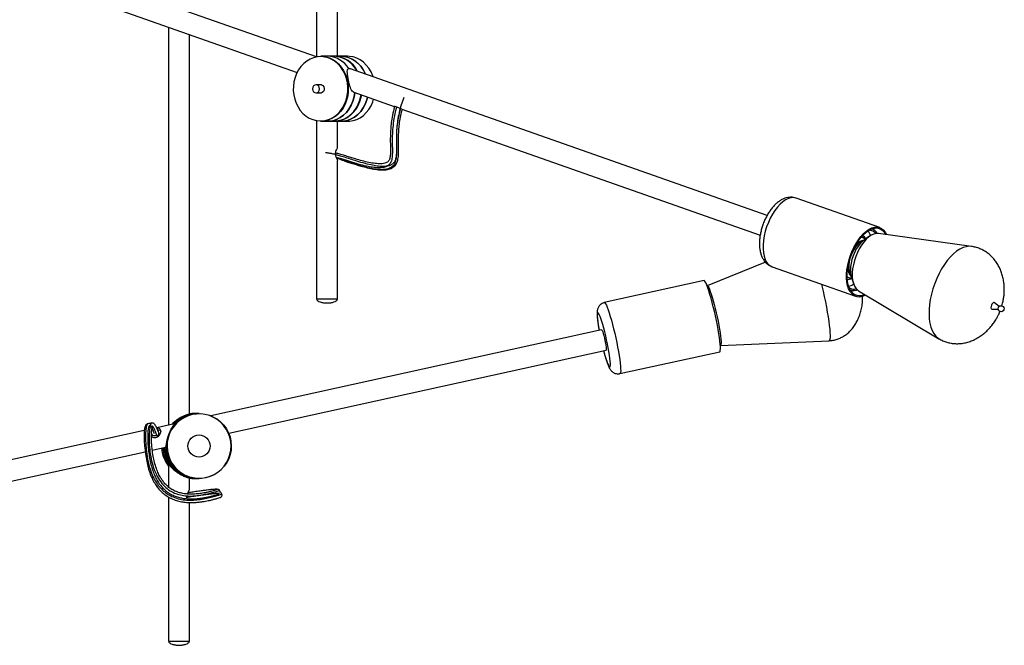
# Model space of a CAD drawing. Header units: millimetres. Extents: x 57 to 185, y 113 to 232.
# Tile 8 of 9: x 156 to 185, y 131 to 150. Entities that reach past the tile are written whole.
import ezdxf

# ---------------------------------------------------------------- set-up
doc = ezdxf.new("R2010")
doc.units = ezdxf.units.MM

msp = doc.modelspace()

# ---------------------------------------------------------------- linework, layer by layer
at = {"color": 7, "linetype": 'Continuous', "lineweight": 25}
for p, q in [((164.46949, 166.33181), (164.46949, 148.41355)), ((165.08149, 148.43337), (165.08149, 166.33181)), ((164.4696, 148.41351), (153.6233, 152.22478)), ((153.4204, 151.64739), (163.89945, 147.96517)), ((160.13936, 149.28642), (160.13936, 137.65444)), ((160.75136, 137.97746), (160.75136, 149.07137)), ((164.78291, 148.43337), (164.59021, 148.43337)), ((164.97562, 148.43337), (164.78291, 148.43337)), ((165.17889, 148.43337), (164.98618, 148.43337)), ((165.3716, 148.43337), (165.17889, 148.43337)), ((165.41275, 148.07709), (165.44604, 148.06956)), ((177.64255, 143.78467), (165.43015, 148.07598)), ((164.61465, 147.60337), (164.45294, 147.60337)), ((164.45294, 147.36337), (164.61465, 147.36337)), ((165.5569, 147.38276), (166.73336, 146.96937)), ((166.96115, 146.88932), (177.43974, 143.20726)), ((164.46949, 146.55325), (164.46949, 141.33181)), ((164.59021, 146.53337), (164.78291, 146.53337)), ((164.78291, 146.53337), (164.97562, 146.53337)), ((164.98618, 146.53337), (165.17889, 146.53337)), ((165.08149, 145.77086), (165.08149, 146.53337)), ((165.17889, 146.53337), (165.3716, 146.53337)), ((165.08149, 141.33181), (165.08149, 145.39271)), ((180.93298, 143.4303), (178.49158, 144.28818)), ((180.71492, 143.38215), (180.69517, 143.38909)), ((180.50639, 143.08611), (180.48838, 143.10234)), ((180.6587, 143.18633), (180.49245, 143.07694)), ((183.61407, 142.87722), (180.89825, 143.25484)), ((177.59041, 142.41853), (175.89186, 141.72114)), ((177.7871, 142.28335), (180.22851, 141.42547)), ((180.08679, 141.95946), (180.11099, 141.96086)), ((180.10585, 141.97673), (180.16713, 141.78738)), ((175.79716, 141.87697), (172.88152, 141.23493)), ((179.98437, 141.91785), (180.025, 141.91522)), ((180.06875, 141.60638), (180.0885, 141.59944)), ((180.19389, 141.6286), (180.24899, 141.6362)), ((180.31116, 141.58409), (182.66624, 140.17985)), ((164.77549, 141.33181), (164.46949, 141.33181)), ((165.08149, 141.33181), (164.77549, 141.33181)), ((184.42517, 141.12177), (184.28668, 141.23072)), ((184.22096, 141.04369), (184.39716, 141.04206)), ((172.80123, 140.44263), (161.37638, 137.92684)), ((176.27463, 139.98288), (179.45105, 140.1224)), ((161.89958, 137.41538), (172.93285, 139.84495)), ((173.3385, 139.15965), (176.25414, 139.80169)), ((160.91795, 137.9929), (160.88125, 137.9929)), ((160.95466, 137.9929), (160.91795, 137.9929)), ((160.99337, 137.9929), (160.95667, 137.9929)), ((161.03008, 137.9929), (160.99337, 137.9929)), ((160.30067, 137.68996), (159.79413, 137.57842)), ((160.30067, 137.68996), (160.3005, 137.68993)), ((159.43061, 137.49837), (143.71825, 134.03846)), ((159.66977, 137.34996), (159.79477, 137.34996)), ((143.84982, 133.44076), (159.45921, 136.87801)), ((159.66374, 136.92305), (160.04949, 137.00799)), ((160.13936, 136.4998), (160.13936, 135.84642)), ((160.75136, 135.76721), (160.75136, 136.10833)), ((160.88125, 136.0929), (160.91795, 136.0929)), ((160.91795, 136.0929), (160.95466, 136.0929)), ((160.95667, 136.0929), (160.99337, 136.0929)), ((160.99337, 136.0929), (161.03008, 136.0929)), ((160.13936, 135.55718), (160.13936, 131.32817)), ((160.75136, 131.32817), (160.75136, 135.38906)), ((160.44536, 131.32817), (160.13936, 131.32817)), ((160.75136, 131.32817), (160.44536, 131.32817))]:
    msp.add_line(p, q, dxfattribs=at)
at = {"color": 1, "linetype": 'Continuous', "lineweight": 25}
msp.add_line((159.66977, 137.34996), (159.64518, 137.41997), dxfattribs=at)
at = {"color": 7, "linetype": 'Continuous', "lineweight": 25, "flags": 128}
for points in [[(164.81321, 148.38412), (164.70692, 148.41233), (164.59836, 148.42324), (164.48955, 148.41664), (164.38251, 148.39265), (164.27925, 148.35173), (164.18167, 148.29463), (164.09161, 148.22242), (164.01075, 148.13644), (163.94057, 148.0383), (163.8824, 147.92982), (163.83732, 147.81302), (163.80616, 147.69008), (163.78951, 147.56329), (163.78768, 147.43501), (163.80069, 147.30764), (163.82832, 147.18353), (163.87004, 147.06501), (163.92508, 146.95429), (163.99241, 146.85342), (164.07077, 146.76429), (164.15872, 146.68855), (164.2546, 146.62762), (164.35664, 146.58263), (164.46293, 146.55441), (164.57149, 146.5435), (164.68031, 146.55011), (164.78734, 146.57409), (164.89061, 146.61501), (164.98818, 146.67211), (165.07824, 146.74432), (165.15911, 146.8303), (165.22928, 146.92845), (165.28745, 147.03693), (165.33254, 147.15373), (165.3637, 147.27666), (165.38035, 147.40345), (165.38218, 147.53173), (165.36916, 147.65911), (165.34154, 147.78321), (165.29981, 147.90173), (165.24478, 148.01245), (165.17745, 148.11332), (165.09908, 148.20245), (165.01113, 148.27819), (164.91525, 148.33913), (164.81321, 148.38412)], [(164.84092, 148.38634), (164.92404, 148.34823), (165.02095, 148.28665), (165.10983, 148.21011), (165.18903, 148.12002), (165.25708, 148.01808), (165.3127, 147.90618), (165.35486, 147.7864), (165.38278, 147.66098), (165.39594, 147.53225), (165.39409, 147.4026), (165.37726, 147.27447), (165.34577, 147.15022), (165.30021, 147.03218), (165.24142, 146.92254), (165.1705, 146.82336), (165.08877, 146.73646), (164.99775, 146.66348), (164.89914, 146.60578), (164.79478, 146.56442), (164.6866, 146.54018), (164.59021, 146.53337)], [(165.17889, 148.43337), (165.26032, 148.42852), (165.3715, 148.4059), (165.47893, 148.36524), (165.58048, 148.30732), (165.67418, 148.23329), (165.75819, 148.14459), (165.83087, 148.04296), (165.8908, 147.93038), (165.89927, 147.91114)], [(166.12179, 147.83295), (166.11161, 147.86185), (166.06094, 147.97698), (165.99744, 148.08291), (165.92228, 148.17767), (165.83686, 148.25949), (165.74278, 148.32686), (165.64178, 148.37852), (165.53575, 148.4135), (165.42665, 148.43116), (165.3716, 148.43337)], [(164.55485, 147.48337), (164.54709, 147.52929), (164.525, 147.56822), (164.49194, 147.59424), (164.45294, 147.60337), (164.41394, 147.59424), (164.38087, 147.56822), (164.35878, 147.52929), (164.35102, 147.48337), (164.35878, 147.43745), (164.38087, 147.39852), (164.41394, 147.37251), (164.45294, 147.36337), (164.49194, 147.37251), (164.525, 147.39852), (164.54709, 147.43745), (164.55485, 147.48337)], [(164.5552, 147.60337), (164.57405, 147.60771), (164.61528, 147.60315)], [(164.61528, 147.60315), (164.6519, 147.58036), (164.67832, 147.54279), (164.69053, 147.49619), (164.68665, 147.44763), (164.66729, 147.40451), (164.63539, 147.3734), (164.59581, 147.35903), (164.5552, 147.36337)], [(165.58474, 147.37798), (165.56441, 147.24729), (165.52879, 147.12122), (165.47859, 147.00223), (165.41478, 146.89265), (165.33861, 146.79463), (165.25157, 146.71008), (165.15536, 146.64065), (165.05187, 146.58771), (164.94311, 146.55229), (164.83123, 146.53508), (164.78291, 146.53337)], [(164.78291, 146.53337), (164.83123, 146.53508), (164.94311, 146.55229), (165.05187, 146.58771), (165.15536, 146.64065), (165.25157, 146.71008), (165.33861, 146.79463), (165.41478, 146.89265), (165.47859, 147.00223), (165.52879, 147.12122), (165.56441, 147.24729), (165.58474, 147.37798)], [(164.97562, 146.53337), (165.07202, 146.54018), (165.18019, 146.56442), (165.28455, 146.60578), (165.38316, 146.66348), (165.47418, 146.73646), (165.55591, 146.82336), (165.62683, 146.92254), (165.68562, 147.03218), (165.73119, 147.15022), (165.76267, 147.27447), (165.76862, 147.30836)], [(165.77861, 147.30485), (165.76307, 147.22707), (165.72619, 147.10489), (165.67553, 146.98977), (165.61203, 146.88384), (165.53687, 146.78908), (165.45145, 146.70725), (165.35736, 146.63988), (165.25636, 146.58822), (165.15033, 146.55324), (165.04124, 146.53559), (164.98618, 146.53337)], [(165.17889, 146.53337), (165.26032, 146.53822), (165.3715, 146.56084), (165.47893, 146.60151), (165.58048, 146.65942), (165.67418, 146.73345), (165.75819, 146.82215), (165.83087, 146.92378), (165.8908, 147.03636), (165.9368, 147.15768), (165.95909, 147.24143)], [(165.95909, 147.24143), (165.9368, 147.15768), (165.8908, 147.03636), (165.83087, 146.92378), (165.75819, 146.82215), (165.67418, 146.73345), (165.58048, 146.65942), (165.47893, 146.60151), (165.3715, 146.56084), (165.26032, 146.53822), (165.17889, 146.53337)], [(165.3716, 146.53337), (165.42665, 146.53559), (165.53575, 146.55324), (165.64178, 146.58822), (165.74278, 146.63988), (165.83686, 146.70725), (165.92228, 146.78908), (165.99744, 146.88384), (166.06094, 146.98977), (166.11161, 147.10489), (166.13595, 147.17929)], [(180.06544, 141.56322), (180.02544, 141.64078), (179.99495, 141.73181), (179.97448, 141.83474), (179.96439, 141.94783), (179.96484, 142.06913), (179.97583, 142.19657), (179.99717, 142.32797), (180.02849, 142.46107), (180.06927, 142.59361), (180.11879, 142.72331), (180.17622, 142.84796), (180.24057, 142.96542), (180.31074, 143.07368), (180.38554, 143.1709), (180.46367, 143.2554), (180.5438, 143.32574), (180.62457, 143.38071), (180.70459, 143.41939), (180.78249, 143.4411), (180.85693, 143.44547), (180.92665, 143.43244), (180.99045, 143.40221), (181.04725, 143.35531), (181.09606, 143.29255), (181.13298, 143.2222)], [(180.07999, 141.58763), (180.04112, 141.663), (180.01149, 141.75146), (179.9916, 141.85149), (179.98179, 141.96139), (179.98223, 142.07926), (179.99291, 142.2031), (180.01365, 142.33079), (180.04409, 142.46014), (180.08371, 142.58893), (180.13184, 142.71497), (180.18764, 142.8361), (180.25018, 142.95024), (180.31837, 143.05545), (180.39105, 143.14992), (180.46697, 143.23203), (180.54485, 143.30039), (180.62333, 143.35381), (180.70109, 143.39139), (180.77679, 143.41249), (180.84913, 143.41674), (180.91689, 143.40407), (180.97889, 143.3747), (181.03407, 143.32913), (181.08151, 143.26813), (181.10515, 143.22607)], [(180.89825, 143.25484), (180.89561, 143.25519), (180.82845, 143.25479), (180.75763, 143.23706), (180.68457, 143.20238), (180.61077, 143.15146), (180.53772, 143.08532), (180.46692, 143.00532), (180.39981, 142.91309), (180.33775, 142.81049), (180.282, 142.69963), (180.23371, 142.58275)], [(180.15822, 142.60225), (180.12336, 142.49521), (180.09785, 142.38731), (180.08234, 142.28135), (180.07723, 142.18005), (180.08266, 142.08606), (180.09848, 142.0018), (180.10585, 141.97673)], [(180.23371, 142.58275), (180.19384, 142.46224), (180.16323, 142.34055), (180.14248, 142.22015), (180.13202, 142.1035), (180.13207, 141.99298), (180.14262, 141.89083), (180.16346, 141.79913), (180.19416, 141.71974), (180.2341, 141.6543), (180.28246, 141.60412), (180.31116, 141.58409)], [(180.025, 141.91522), (180.08532, 141.92603), (180.11824, 141.93846)], [(176.27486, 139.94386), (176.26983, 140.02001), (176.26062, 140.11018), (176.24739, 140.21283), (176.23037, 140.32619), (176.20985, 140.44834), (176.18617, 140.57717), (176.15975, 140.7105), (176.13103, 140.84602), (176.10051, 140.98143), (176.06871, 141.11441), (176.03617, 141.24268), (176.00345, 141.36405), (175.97111, 141.47645), (175.93971, 141.57794), (175.90977, 141.66679), (175.88182, 141.74149), (175.85633, 141.80075), (175.83374, 141.84356), (175.81443, 141.86918), (175.79873, 141.87719), (175.79716, 141.87697)], [(175.89014, 141.72021), (175.89905, 141.72105), (175.91478, 141.70709), (175.93398, 141.67573), (175.95624, 141.6276), (175.98111, 141.5637), (176.0081, 141.48531), (176.03664, 141.39404), (176.06616, 141.29174), (176.09606, 141.18049), (176.12573, 141.06257), (176.15457, 140.94036), (176.18198, 140.81636), (176.20741, 140.6931), (176.23034, 140.57308), (176.25031, 140.45874), (176.26691, 140.35241), (176.2798, 140.25626), (176.28872, 140.17225), (176.29348, 140.10207), (176.294, 140.04718), (176.29025, 140.00867), (176.28232, 139.98734), (176.27268, 139.983)], [(180.068, 141.60772), (180.11697, 141.59135), (180.18355, 141.5857)], [(180.18355, 141.5857), (180.25419, 141.5969), (180.28104, 141.60527)], [(184.19884, 141.16024), (184.18901, 141.12264), (184.18781, 141.08769), (184.19541, 141.06072), (184.21066, 141.04582), (184.22096, 141.04369)], [(184.28668, 141.23072), (184.28066, 141.23432), (184.26008, 141.23487), (184.2373, 141.22098), (184.2158, 141.19478), (184.19884, 141.16024)], [(172.80123, 140.44263), (172.808, 140.43842), (172.81961, 140.4178), (172.83397, 140.38125), (172.85025, 140.33091), (172.86751, 140.26969), (172.88474, 140.20115), (172.90094, 140.12928), (172.91517, 140.05825), (172.9266, 139.99219), (172.93458, 139.93495)], [(172.93458, 139.93495), (172.93862, 139.88984), (172.93851, 139.85949), (172.93425, 139.84566), (172.93285, 139.84495)], [(176.25414, 139.80169), (176.26438, 139.81122), (176.27211, 139.83856), (176.27562, 139.88303), (176.27486, 139.94386)], [(160.82779, 137.97089), (160.9554, 137.98993), (161.08439, 137.99133), (161.21238, 137.97506), (161.33697, 137.94143), (161.45584, 137.89106), (161.56678, 137.82489), (161.66772, 137.74415), (161.75678, 137.65035), (161.83231, 137.54524), (161.89289, 137.43076), (161.9374, 137.30906), (161.96501, 137.18241), (161.9752, 137.05315), (161.96779, 136.92371), (161.94291, 136.79648), (161.90102, 136.67385), (161.84291, 136.55808), (161.76966, 136.45136), (161.68263, 136.35565), (161.58344, 136.27274), (161.47395, 136.20418), (161.35619, 136.15124), (161.23236, 136.11491), (161.10475, 136.09587), (160.97575, 136.09447), (160.84777, 136.11074), (160.72318, 136.14437), (160.60431, 136.19474), (160.49337, 136.26091), (160.39243, 136.34165), (160.30336, 136.43545), (160.22784, 136.54056), (160.16725, 136.65504), (160.12274, 136.77673), (160.09514, 136.90339), (160.08495, 137.03265), (160.09236, 137.16209), (160.11724, 137.28932), (160.15913, 137.41195), (160.21724, 137.52771), (160.29049, 137.63445), (160.37752, 137.73016), (160.4767, 137.81306), (160.5862, 137.88163), (160.70396, 137.93456), (160.82779, 137.97089)], [(160.83093, 137.96112), (160.70839, 137.92518), (160.59187, 137.8728), (160.48353, 137.80496), (160.38539, 137.72292), (160.29928, 137.62822), (160.2268, 137.52261), (160.1693, 137.40807), (160.12785, 137.28672), (160.10323, 137.16084), (160.0959, 137.03275), (160.10598, 136.90486), (160.1333, 136.77954), (160.17734, 136.65912), (160.23729, 136.54585), (160.31202, 136.44184), (160.40015, 136.34903), (160.50003, 136.26914), (160.6098, 136.20367), (160.72742, 136.15383), (160.85069, 136.12055), (160.97733, 136.10445), (161.10497, 136.10584), (161.23123, 136.12468), (161.35376, 136.16063), (161.47029, 136.213), (161.57863, 136.28084), (161.67677, 136.36288), (161.76288, 136.45758), (161.83536, 136.56319), (161.89286, 136.67773), (161.9343, 136.79907), (161.95892, 136.92496), (161.96626, 137.05304), (161.95618, 137.18094), (161.92886, 137.30626), (161.88482, 137.42668), (161.82487, 137.53995), (161.75014, 137.64396), (161.66201, 137.73677), (161.56213, 137.81666), (161.45236, 137.88213), (161.33474, 137.93197), (161.21146, 137.96525), (161.08483, 137.98135), (160.95719, 137.97996), (160.83093, 137.96112)], [(160.88125, 137.9929), (160.81675, 137.99068), (160.74437, 137.98289)], [(160.74981, 137.97775), (160.88122, 137.99218), (160.91795, 137.9929)], [(160.91795, 137.9929), (160.88122, 137.99218), (160.74981, 137.97775)], [(160.95667, 137.9929), (160.88199, 137.98993), (160.75439, 137.97089)], [(159.64212, 137.35641), (159.64586, 137.35471), (159.66977, 137.34996)], [(160.74904, 136.10224), (160.81675, 136.09511), (160.88125, 136.0929)], [(160.91795, 136.0929), (160.88122, 136.09362), (160.74981, 136.10805)], [(160.74981, 136.10805), (160.88122, 136.09362), (160.91795, 136.0929)], [(160.70543, 135.64245), (160.69732, 135.65202), (160.69692, 135.65242)]]:
    msp.add_lwpolyline(points, dxfattribs=at)
at = {"color": 1, "linetype": 'Continuous', "lineweight": 25, "flags": 128}
for points in [[(164.77084, 148.40926), (164.82092, 148.3937), (164.84092, 148.38634)], [(178.49158, 144.28818), (178.48525, 144.29032), (178.41553, 144.30336), (178.34108, 144.29898), (178.26318, 144.27727), (178.18317, 144.2386), (178.1024, 144.18362), (178.02226, 144.11328), (177.94413, 144.02878), (177.86934, 143.93157), (177.79917, 143.8233), (177.73482, 143.70584), (177.67739, 143.5812), (177.62786, 143.45149), (177.58709, 143.31896), (177.55576, 143.18585), (177.53442, 143.05445), (177.52343, 142.92701), (177.52298, 142.80571), (177.53308, 142.69263), (177.55355, 142.58969), (177.58404, 142.49866), (177.62403, 142.4211)], [(180.45007, 143.04573), (180.41107, 143.0312), (180.35156, 142.99542), (180.29239, 142.94388), (180.23546, 142.87821), (180.18259, 142.80055), (180.13548, 142.71338), (180.09566, 142.6195)], [(183.61393, 142.87724), (183.54871, 142.88085), (183.46111, 142.8701), (183.37036, 142.84217), (183.27759, 142.79741), (183.18397, 142.73639), (183.09067, 142.65987), (182.99888, 142.56881), (182.90975, 142.46437), (182.82439, 142.34784), (182.74388, 142.2207), (182.66923, 142.08455), (182.60138, 141.9411), (182.54119, 141.79215)], [(180.09566, 142.6195), (180.06439, 142.52193), (180.04269, 142.42382), (180.03125, 142.3283), (180.03043, 142.23846), (180.04027, 142.15718), (180.06045, 142.08706), (180.09033, 142.03038), (180.0923, 142.02759)], [(179.23226, 141.77554), (179.2441, 141.72506), (179.27968, 141.56823), (179.31356, 141.41087), (179.34531, 141.25496), (179.37454, 141.10246), (179.40087, 140.95528), (179.42398, 140.81529), (179.44357, 140.68423), (179.4594, 140.56376), (179.47126, 140.45539), (179.47902, 140.36049), (179.48257, 140.28025), (179.48187, 140.21567), (179.47693, 140.16757), (179.4678, 140.13655), (179.45461, 140.12301), (179.45105, 140.1224)], [(182.54119, 141.79215), (182.48941, 141.63958), (182.44669, 141.4853), (182.41357, 141.33126), (182.39047, 141.17939), (182.37767, 141.0316), (182.37535, 140.88975), (182.38351, 140.75562), (182.40208, 140.63091), (182.4308, 140.51718), (182.46932, 140.41585), (182.51716, 140.32821), (182.57371, 140.25535), (182.63826, 140.1982), (182.66593, 140.18004)], [(172.8815, 141.23493), (172.88309, 141.23515), (172.89879, 141.22715), (172.9181, 141.20152), (172.94069, 141.15871), (172.96618, 141.09945), (172.99413, 141.02476), (173.02407, 140.93591), (173.05547, 140.83441), (173.08781, 140.72202), (173.12053, 140.60065), (173.15307, 140.47237), (173.18487, 140.3394), (173.21539, 140.20398), (173.24411, 140.06846), (173.27053, 139.93514), (173.29421, 139.8063), (173.31473, 139.68416), (173.33175, 139.57079), (173.34498, 139.46815), (173.35419, 139.37798), (173.35922, 139.30183)], [(173.05761, 139.45902), (173.05295, 139.52647), (173.04414, 139.60772), (173.03137, 139.70094), (173.01493, 139.80405), (172.99519, 139.91475), (172.97259, 140.03056), (172.94762, 140.14891), (172.92086, 140.26714), (172.8929, 140.38262), (172.86435, 140.49276), (172.83587, 140.5951), (172.80809, 140.68737), (172.78162, 140.76749), (172.75705, 140.83368), (172.73495, 140.88446), (172.7158, 140.91869), (172.70002, 140.93561), (172.68798, 140.93485), (172.67993, 140.91641), (172.67607, 140.88072), (172.67647, 140.82856), (172.68113, 140.76111), (172.68994, 140.67986), (172.70271, 140.58665), (172.71914, 140.48354), (172.72903, 140.42673)], [(172.86064, 139.82905), (172.86972, 139.79482), (172.89821, 139.69248), (172.92599, 139.60021), (172.95246, 139.52009), (172.97702, 139.4539), (172.99913, 139.40312), (173.01828, 139.36889), (173.03406, 139.35197), (173.0461, 139.35273), (173.05415, 139.37117), (173.05801, 139.40686), (173.05761, 139.45902)], [(173.35922, 139.30183), (173.35998, 139.241), (173.35647, 139.19653), (173.34874, 139.16918), (173.33853, 139.15966)]]:
    msp.add_lwpolyline(points, dxfattribs=at)
at = {"color": 7, "linetype": 'Continuous', "flags": 128}
for points in [[(167.01599, 147.22977), (166.99518, 147.17418), (166.97573, 147.11926), (166.9576, 147.06503), (166.94075, 147.0115), (166.92512, 146.95866), (166.91067, 146.90652), (166.89511, 146.84597), (166.88104, 146.78641), (166.86841, 146.72785), (166.85714, 146.67029), (166.84697, 146.6126), (166.83805, 146.55597), (166.83031, 146.5004), (166.82367, 146.44592), (166.81805, 146.39251), (166.81338, 146.3402), (166.80957, 146.28899), (166.80612, 146.23065), (166.80362, 146.17383), (166.80193, 146.11854), (166.80094, 146.0648), (166.80053, 146.01262), (166.80056, 145.96201), (166.80088, 145.91575), (166.80139, 145.87091), (166.80197, 145.8275), (166.80253, 145.78553), (166.80295, 145.74502), (166.80313, 145.70966), (166.80304, 145.6755), (166.8026, 145.64255), (166.80174, 145.61082), (166.80037, 145.58032), (166.79843, 145.55106), (166.79599, 145.52461), (166.7929, 145.49927), (166.7891, 145.47505), (166.78453, 145.45195), (166.7791, 145.42999), (166.77339, 145.41101), (166.76687, 145.39297), (166.75951, 145.37589), (166.75125, 145.35977), (166.74206, 145.3446), (166.73196, 145.33037), (166.72096, 145.31706), (166.70786, 145.30346), (166.69372, 145.29093), (166.67858, 145.27945), (166.66247, 145.26898), (166.6454, 145.2595), (166.62708, 145.25086), (166.60782, 145.24319), (166.58767, 145.23647), (166.56665, 145.23069), (166.54478, 145.22581), (166.5221, 145.2218), (166.49863, 145.21865), (166.47195, 145.21613), (166.44438, 145.21458), (166.41597, 145.21395), (166.38676, 145.21423), (166.35679, 145.21536), (166.31751, 145.21801), (166.27712, 145.22192), (166.23571, 145.22705), (166.19335, 145.2333), (166.15012, 145.24062), (166.10611, 145.24893), (166.06138, 145.25815), (166.00355, 145.27111), (165.94486, 145.2853), (165.88547, 145.30056), (165.82554, 145.31676), (165.76523, 145.33375), (165.70471, 145.35138), (165.64414, 145.3695), (165.59662, 145.38399), (165.54925, 145.39862), (165.5021, 145.41332), (165.45525, 145.42802), (165.40879, 145.44265), (165.36279, 145.45714), (165.31733, 145.47142), (165.28, 145.48308), (165.24314, 145.4945), (165.20679, 145.50564), (165.17102, 145.51646), (165.13585, 145.52693), (165.10133, 145.53699), (165.06943, 145.54607), (165.03818, 145.55473), (165.00764, 145.56292), (164.97782, 145.57062), (164.94878, 145.57779), (164.9252, 145.58333), (164.90221, 145.58847), (164.87982, 145.59317), (164.85806, 145.59742), (164.83695, 145.60119), (164.81651, 145.60448), (164.79788, 145.60711), (164.77988, 145.60927), (164.76254, 145.61094), (164.74587, 145.61211), (164.72989, 145.61276)], [(159.72848, 137.39761), (159.72011, 137.42248), (159.71193, 137.44589), (159.70395, 137.46787), (159.69615, 137.48843), (159.68855, 137.50761), (159.68127, 137.52512), (159.67417, 137.54133), (159.66726, 137.55626), (159.66052, 137.56993), (159.65274, 137.58461), (159.64521, 137.59757), (159.63793, 137.60886), (159.6309, 137.6185), (159.62412, 137.62654), (159.6176, 137.63301), (159.61159, 137.63775), (159.60581, 137.64113), (159.60026, 137.64317), (159.59492, 137.64391), (159.5898, 137.64338), (159.58491, 137.6416), (159.58023, 137.63862), (159.57576, 137.63445), (159.57132, 137.62885), (159.5671, 137.62203), (159.56312, 137.61402), (159.55938, 137.60486), (159.55586, 137.59458), (159.55257, 137.58322), (159.54886, 137.56792), (159.54548, 137.55113), (159.54244, 137.5329), (159.53973, 137.51331), (159.53735, 137.49242), (159.5353, 137.4703), (159.53357, 137.447), (159.53203, 137.42011), (159.53088, 137.39196), (159.53012, 137.36266), (159.52973, 137.33227), (159.52971, 137.3009), (159.53023, 137.25959), (159.53134, 137.21699), (159.53305, 137.17328), (159.53533, 137.12865), (159.53819, 137.08328), (159.54162, 137.03733), (159.54561, 136.991), (159.55048, 136.94125), (159.55598, 136.89149), (159.56209, 136.84193), (159.56881, 136.79279), (159.57613, 136.74431), (159.58403, 136.69669), (159.59251, 136.65014), (159.6025, 136.60027), (159.61317, 136.55178), (159.6245, 136.50464), (159.63648, 136.45884), (159.64909, 136.41437), (159.66233, 136.37121), (159.67619, 136.32933), (159.69064, 136.28873), (159.70568, 136.24938), (159.72128, 136.21127), (159.73716, 136.17503), (159.75356, 136.13995), (159.77048, 136.10602), (159.7879, 136.07322), (159.80726, 136.03904), (159.82718, 136.00615), (159.84764, 135.97451), (159.86862, 135.9441), (159.89012, 135.91492), (159.91211, 135.88692), (159.93328, 135.86161), (159.95486, 135.83732), (159.97684, 135.81404), (159.99921, 135.79176), (160.02195, 135.77045), (160.04776, 135.7478), (160.074, 135.72632), (160.10065, 135.70599), (160.12769, 135.68678), (160.15511, 135.66867), (160.18289, 135.65163), (160.21101, 135.63565), (160.23945, 135.62069), (160.27006, 135.60587), (160.30099, 135.59217), (160.33222, 135.57954), (160.36373, 135.56796), (160.39549, 135.5574), (160.42749, 135.54784), (160.45786, 135.53971), (160.4884, 135.53241), (160.5191, 135.52592), (160.54993, 135.52022), (160.58087, 135.51528), (160.61552, 135.51063), (160.65027, 135.50687), (160.6851, 135.50395), (160.71997, 135.50186), (160.75486, 135.50055), (160.78974, 135.49999), (160.8246, 135.50015), (160.8594, 135.50099), (160.89907, 135.50275), (160.93859, 135.5053), (160.97794, 135.50861), (161.01707, 135.51261), (161.05594, 135.51726), (161.09451, 135.52251), (161.13276, 135.52831), (161.16749, 135.53407), (161.20188, 135.54021), (161.23589, 135.54669), (161.26951, 135.55347), (161.30271, 135.56052), (161.33544, 135.5678), (161.36212, 135.57396), (161.38846, 135.58022), (161.41443, 135.58657), (161.44002, 135.59299), (161.46508, 135.59943), (161.48933, 135.60583), (161.51245, 135.61214), (161.52752, 135.61639), (161.54182, 135.62055), (161.55523, 135.6246), (161.56766, 135.62851), (161.579, 135.63227), (161.58916, 135.63586), (161.59803, 135.63925), (161.60552, 135.64244), (161.61071, 135.64496), (161.61476, 135.6473), (161.61762, 135.64945), (161.61923, 135.6514), (161.61951, 135.65313), (161.61842, 135.65463), (161.61607, 135.65583), (161.61238, 135.65681), (161.60731, 135.65755), (161.60081, 135.65805), (161.59282, 135.6583), (161.58421, 135.6583), (161.5743, 135.65807), (161.56304, 135.65761), (161.55039, 135.6569), (161.53631, 135.65595), (161.52076, 135.65475), (161.50371, 135.65328), (161.48672, 135.65169), (161.4684, 135.64988), (161.44873, 135.64782), (161.42767, 135.64551), (161.4052, 135.64296), (161.38127, 135.64015), (161.35717, 135.63723), (161.3317, 135.63408), (161.30486, 135.63067), (161.2766, 135.62701), (161.2469, 135.6231), (161.21574, 135.61892), (161.185, 135.61474), (161.15291, 135.61031), (161.11946, 135.60564), (161.08462, 135.60072), (161.04838, 135.59554), (161.0107, 135.5901), (160.97157, 135.58441), (160.93097, 135.57844), (160.88887, 135.5722), (160.84525, 135.56569), (160.80092, 135.55902), (160.75509, 135.55207), (160.70773, 135.54485), (160.65882, 135.53734)]]:
    msp.add_lwpolyline(points, dxfattribs=at)
at = {"color": 7, "linetype": 'Continuous', "lineweight": 25}
for centre, radius in [((184.48253, 141.05684), 0.08664), ((161.02993, 137.04265), 0.3245)]:
    msp.add_circle(centre, radius, dxfattribs=at)
for centre, radius, start, end in [((164.58991, 147.74261), 0.69076, 74.815533, 89.975366), ((164.7633, 147.66385), 0.76978, 32.46867, 88.539609), ((164.97519, 147.74013), 0.69325, 70.522809, 89.963883), ((164.96113, 147.64805), 0.78572, 26.014789, 88.173041), ((165.14354, 147.62664), 0.80751, 20.629014, 87.491225), ((164.9083, 147.60581), 0.84237, 27.689977, 69.279576), ((180.61384, 143.11369), 0.28621, 30.083006, 73.787813), ((180.31463, 142.99704), 0.23475, 25.756621, 59.290604), ((180.2333, 143.05604), 0.45587, 17.417664, 37.78768), ((180.61767, 143.10456), 0.24868, 36.668757, 88.934886), ((181.08901, 142.30187), 0.97806, 127.584986, 162.114623), ((179.92863, 142.12801), 0.42674, 282.787327, 304.563703), ((180.18202, 141.86519), 0.23689, 231.4332, 272.872581), ((180.33799, 141.72717), 0.31806, 211.028044, 303.753905), ((180.34196, 141.74292), 0.30454, 210.657321, 299.210766), ((160.95506, 137.05002), 0.94288, 90.024446, 138.11853), ((160.95792, 137.04867), 0.94442, 102.445682, 138.046757), ((160.99379, 137.05), 0.9429, 90.025681, 137.24897), ((159.79477, 137.41246), 0.0625, 270, 18.092746), ((160.88887, 137.04253), 0.95279, 183.55674, 218.126543), ((160.92601, 137.04265), 0.95323, 183.081893, 214.551285), ((160.95689, 137.0402), 0.9473, 182.468716, 269.86509), ((160.95887, 137.04017), 0.94727, 182.440304, 269.866926), ((160.99544, 137.04005), 0.94715, 181.944187, 269.875087), ((160.99588, 137.04051), 0.94761, 181.971058, 269.848216)]:
    msp.add_arc(centre, radius, start, end, dxfattribs=at)
at = {"color": 1, "linetype": 'Continuous', "lineweight": 25}
for centre, radius, start, end in [((180.37728, 142.98125), 0.16433, 47.46312, 86.551518), ((180.52454, 142.70416), 0.36219, 98.389946, 144.819769), ((177.90086, 142.58342), 0.32091, 210.384942, 249.238024), ((180.36611, 142.24822), 0.36418, 176.592764, 222.754065), ((180.07554, 142.12231), 0.16324, 234.589899, 273.951502)]:
    msp.add_arc(centre, radius, start, end, dxfattribs=at)
at = {"color": 7, "linetype": 'Continuous', "lineweight": 25}
for points, knots in [([(165.5576, 147.38692), (165.54949, 147.38883), (165.52406, 147.39483), (165.48875, 147.44005), (165.4535, 147.51519), (165.42582, 147.61081), (165.40269, 147.71759), (165.38228, 147.83253), (165.36666, 147.94209), (165.36287, 148.02142), (165.37664, 148.064), (165.39594, 148.0763), (165.4098, 148.07695), (165.41275, 148.07709)], [0, 0, 0, 0, 0.04687825, 0.14705511, 0.24672433, 0.34648604, 0.45083687, 0.56779775, 0.70594303, 0.84066204, 0.91930239, 0.98283551, 1, 1, 1, 1]), ([(166.74869, 146.96323), (166.7476, 146.9599), (166.72048, 146.87673), (166.68853, 146.71916), (166.65229, 146.50275), (166.63409, 146.3139), (166.62441, 146.12393), (166.62348, 145.94127), (166.6265, 145.76942), (166.6275, 145.64207), (166.6237, 145.54603), (166.615, 145.4733), (166.59885, 145.41431), (166.57395, 145.37228), (166.53956, 145.34152), (166.48991, 145.31599), (166.42564, 145.29922), (166.32327, 145.28888), (166.17983, 145.29761), (165.99416, 145.33007), (165.80207, 145.37693), (165.62571, 145.4276), (165.46657, 145.47655), (165.32515, 145.52107), (165.19053, 145.56431), (165.08474, 145.58994), (165.03064, 145.60271), (165.01713, 145.6059)], [0, 0, 0, 0, 0.00262176, 0.06555139, 0.12004976, 0.16720581, 0.2078834, 0.26320188, 0.30531168, 0.33966899, 0.36340697, 0.38526942, 0.4056862, 0.42626763, 0.4493363, 0.47579962, 0.50629127, 0.53922236, 0.60803318, 0.6771421, 0.74710657, 0.81571345, 0.86106379, 0.90789422, 0.95472073, 0.98868789, 1, 1, 1, 1]), ([(165.27623, 145.37692), (165.29679, 145.36987), (165.36739, 145.34566), (165.48426, 145.31037), (165.62564, 145.2664), (165.7817, 145.22102), (165.95228, 145.17585), (166.1391, 145.13611), (166.32372, 145.11235), (166.49378, 145.11336), (166.63895, 145.14703), (166.7393, 145.21106), (166.79689, 145.28283), (166.83944, 145.36979), (166.85972, 145.47735), (166.86678, 145.59854), (166.86763, 145.71089), (166.86537, 145.85182), (166.86366, 146.00269), (166.86654, 146.16018), (166.87527, 146.32069), (166.89519, 146.50462), (166.92676, 146.69596), (166.96119, 146.82386), (166.97729, 146.88365)], [0, 0, 0, 0, 0.01964792, 0.06748274, 0.11539554, 0.16323465, 0.22997558, 0.29795244, 0.36813522, 0.43745617, 0.49637399, 0.54557158, 0.56998117, 0.59467809, 0.64221626, 0.66667158, 0.69617671, 0.73243377, 0.7770277, 0.81235685, 0.85292233, 0.899485, 0.95301127, 1, 1, 1, 1]), ([(166.96145, 146.89016), (166.95073, 146.89387), (166.9192, 146.90478), (166.86963, 146.9288), (166.81794, 146.95002), (166.77795, 146.96168), (166.74933, 146.96717), (166.73294, 146.96783), (166.7334, 146.96951), (166.73342, 146.96959)], [0, 0, 0, 0, 0.111200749, 0.326951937, 0.486329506, 0.645981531, 0.803709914, 0.991334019, 1, 1, 1, 1]), ([(165.0809, 145.77086), (165.08034, 145.76998), (165.07917, 145.76813), (165.06553, 145.74544), (165.04547, 145.70786), (165.02512, 145.6575), (165.01604, 145.61171), (165.01549, 145.58778), (165.01535, 145.58181)], [0, 0, 0, 0, 0.16100109, 0.3405157, 0.53901245, 0.76545346, 0.94154877, 1, 1, 1, 1]), ([(165.01535, 145.58181), (165.01673, 145.56289), (165.01946, 145.52513), (165.03768, 145.47352), (165.05908, 145.42911), (165.07804, 145.3973), (165.08004, 145.39413), (165.08094, 145.39271)], [0, 0, 0, 0, 0.18505331, 0.36906496, 0.57746544, 0.81016786, 1, 1, 1, 1]), ([(178.48726, 144.28906), (178.46214, 144.29649), (178.41005, 144.3119), (178.3273, 144.31645), (178.24263, 144.3078), (178.15809, 144.28474), (178.07373, 144.24769), (177.98969, 144.1961), (177.90682, 144.12988), (177.82674, 144.04986), (177.75126, 143.95791), (177.6818, 143.85633), (177.61919, 143.74712), (177.564, 143.63193), (177.51671, 143.5123), (177.47782, 143.38973), (177.44784, 143.26571), (177.42728, 143.14166), (177.41668, 143.01889), (177.41673, 142.89861), (177.42818, 142.78196), (177.45163, 142.67454), (177.48555, 142.57616), (177.51783, 142.51936), (177.53403, 142.49087)], [0, 0, 0, 0, 0.036289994, 0.075236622, 0.114430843, 0.154742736, 0.196920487, 0.241396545, 0.288004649, 0.335941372, 0.384148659, 0.432039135, 0.479525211, 0.526686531, 0.573658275, 0.620592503, 0.667621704, 0.714882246, 0.76255027, 0.810809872, 0.859824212, 0.909628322, 0.954662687, 1, 1, 1, 1]), ([(180.49414, 143.09475), (180.48575, 143.103), (180.46322, 143.12513), (180.42758, 143.14398), (180.39997, 143.14812), (180.39152, 143.14938)], [0, 0, 0, 0, 0.29152829, 0.7829381, 1, 1, 1, 1]), ([(184.50479, 141.14057), (184.5126, 141.16521), (184.52727, 141.2115), (184.54555, 141.29585), (184.5628, 141.3943), (184.5748, 141.51345), (184.57824, 141.63964), (184.57112, 141.7715), (184.55219, 141.90552), (184.52072, 142.03872), (184.4765, 142.16836), (184.41975, 142.29201), (184.35103, 142.40759), (184.27113, 142.51337), (184.18098, 142.60797), (184.08159, 142.69022), (183.97403, 142.75931), (183.85931, 142.81411), (183.73894, 142.85537), (183.65548, 142.86994), (183.61374, 142.87722)], [0, 0, 0, 0, 0.03445212, 0.06471652, 0.11504789, 0.16777142, 0.22451148, 0.28369422, 0.34442225, 0.40591099, 0.4675471, 0.52888573, 0.58964454, 0.64968596, 0.70899739, 0.76767044, 0.82588109, 0.88386737, 0.94191498, 1, 1, 1, 1]), ([(177.53403, 142.49087), (177.54561, 142.47377), (177.57308, 142.43323), (177.62555, 142.37742), (177.69357, 142.3265), (177.74913, 142.29494), (177.78341, 142.28561), (177.78924, 142.28402)], [0, 0, 0, 0, 0.18462858, 0.43802322, 0.68289378, 0.94602556, 1, 1, 1, 1]), ([(179.98288, 141.9818), (179.98525, 141.98019), (180.00336, 141.96796), (180.0438, 141.96042), (180.08487, 141.95645), (180.10733, 141.96225), (180.11075, 141.96313)], [0, 0, 0, 0, 0.0652859, 0.49767643, 0.92341357, 1, 1, 1, 1]), ([(179.45085, 140.12433), (179.47354, 140.12507), (179.53556, 140.12708), (179.63533, 140.14784), (179.74797, 140.18483), (179.85562, 140.23763), (179.95732, 140.30494), (180.05217, 140.38661), (180.13921, 140.48218), (180.21739, 140.59119), (180.28563, 140.71299), (180.34271, 140.84677), (180.38765, 140.9915), (180.41871, 141.14616), (180.43562, 141.2956), (180.43454, 141.39318), (180.43406, 141.43605)], [0, 0, 0, 0, 0.037486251, 0.102438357, 0.167480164, 0.233105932, 0.299910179, 0.368481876, 0.439341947, 0.512913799, 0.589517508, 0.669359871, 0.752546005, 0.839133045, 0.929333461, 1, 1, 1, 1]), ([(164.47549, 141.33181), (164.47643, 141.32712), (164.47847, 141.31697), (164.48933, 141.30352), (164.51844, 141.27899), (164.58011, 141.2531), (164.67166, 141.22985), (164.74008, 141.22633), (164.77549, 141.22451)], [0, 0, 0, 0, 0.0425422, 0.09200973, 0.15112201, 0.38531369, 0.68188369, 1, 1, 1, 1]), ([(164.77549, 141.22451), (164.8109, 141.22633), (164.87931, 141.22985), (164.97087, 141.2531), (165.03253, 141.27899), (165.06165, 141.30352), (165.07251, 141.31697), (165.07455, 141.32712), (165.07549, 141.33181)], [0, 0, 0, 0, 0.31811328, 0.6146846, 0.84887732, 0.90798986, 0.95745761, 1, 1, 1, 1]), ([(172.88166, 141.23296), (172.86776, 141.22999), (172.83431, 141.22284), (172.78849, 141.1961), (172.74714, 141.16043), (172.71675, 141.12073), (172.69575, 141.08046), (172.68233, 141.04137), (172.67414, 141.00283), (172.66937, 140.95973), (172.668, 140.90575), (172.67089, 140.83799), (172.6783, 140.75513), (172.68935, 140.6641), (172.70427, 140.56335), (172.71722, 140.48374), (172.72596, 140.43656), (172.72783, 140.42647)], [0, 0, 0, 0, 0.036613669, 0.088156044, 0.135725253, 0.180840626, 0.224747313, 0.269523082, 0.318427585, 0.378085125, 0.462650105, 0.571172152, 0.670496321, 0.775051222, 0.87518938, 0.973307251, 1, 1, 1, 1]), ([(182.66603, 140.18164), (182.67465, 140.17599), (182.71864, 140.14712), (182.80575, 140.10838), (182.92595, 140.06708), (183.05171, 140.04201), (183.18101, 140.03223), (183.31293, 140.03846), (183.44629, 140.06095), (183.57999, 140.10005), (183.71291, 140.15615), (183.83888, 140.22693), (183.95631, 140.31014), (184.06375, 140.40309), (184.16315, 140.50688), (184.25188, 140.61826), (184.32381, 140.72614), (184.37921, 140.82494), (184.41997, 140.90565), (184.43982, 140.957), (184.44818, 140.97862)], [0, 0, 0, 0, 0.01411643, 0.07205272, 0.13004971, 0.1884109, 0.24737355, 0.3072777, 0.36846908, 0.43130165, 0.49615199, 0.56346096, 0.62594182, 0.68953188, 0.75386957, 0.81810329, 0.87964498, 0.92668611, 0.96912945, 1, 1, 1, 1]), ([(172.85947, 139.82879), (172.86289, 139.81548), (172.87555, 139.76619), (172.89775, 139.68697), (172.92562, 139.59292), (172.95328, 139.50759), (172.98091, 139.43058), (173.01049, 139.35931), (173.03855, 139.30392), (173.07268, 139.25548), (173.10705, 139.21968), (173.14773, 139.1895), (173.19798, 139.16562), (173.25496, 139.15343), (173.30357, 139.15149), (173.33049, 139.15935), (173.3381, 139.16157)], [0, 0, 0, 0, 0.03587091, 0.13277342, 0.23044926, 0.32948404, 0.43107124, 0.53823355, 0.66219982, 0.72923359, 0.77772897, 0.82664937, 0.87647305, 0.92760325, 0.97952244, 1, 1, 1, 1]), ([(160.74783, 137.97679), (160.74767, 137.97634), (160.74726, 137.97525), (160.7086, 137.96548), (160.64307, 137.94482), (160.55828, 137.91035), (160.46314, 137.86028), (160.3628, 137.79288), (160.28227, 137.72538), (160.24522, 137.68709), (160.23373, 137.67522)], [0, 0, 0, 0, 0.08817622, 0.21483818, 0.34085668, 0.46699612, 0.59893534, 0.7468179, 0.92148697, 1, 1, 1, 1]), ([(159.53641, 137.69672), (159.52277, 137.69223), (159.4965, 137.68358), (159.4633, 137.64142), (159.44271, 137.58852), (159.42776, 137.50827), (159.42076, 137.38334), (159.42428, 137.19539), (159.44681, 136.98135), (159.47024, 136.76319), (159.50676, 136.55554), (159.55518, 136.36044), (159.61523, 136.18688), (159.69025, 136.02619), (159.77029, 135.89492), (159.85935, 135.781), (159.95566, 135.68337), (160.06815, 135.59507), (160.19574, 135.52036), (160.33464, 135.46252), (160.48072, 135.42227), (160.63139, 135.39857), (160.78007, 135.39014), (160.91721, 135.39379), (161.03446, 135.40458), (161.13393, 135.41857), (161.22152, 135.43452), (161.29804, 135.44878), (161.37986, 135.4665), (161.46251, 135.48607), (161.54575, 135.5087), (161.60915, 135.52684), (161.65311, 135.54315), (161.67448, 135.55219), (161.69184, 135.56761), (161.70293, 135.58858), (161.70571, 135.61835), (161.69646, 135.6388), (161.69222, 135.64817)], [0, 0, 0, 0, 0.0176738, 0.03401385, 0.04946397, 0.06529394, 0.10059402, 0.14049229, 0.18439296, 0.23032954, 0.27396481, 0.31065674, 0.35039133, 0.38218586, 0.41386247, 0.438856, 0.46490251, 0.49220604, 0.5212001, 0.55186815, 0.58392766, 0.61801043, 0.65455124, 0.68988824, 0.72133947, 0.74812484, 0.77397093, 0.79912782, 0.82869032, 0.86303721, 0.89781845, 0.92662564, 0.95330073, 0.97007515, 0.97708143, 0.98511492, 0.99318796, 1, 1, 1, 1]), ([(159.65115, 137.7188), (159.63205, 137.715), (159.59388, 137.7074), (159.55556, 137.70028), (159.53641, 137.69672)], [0, 0, 0, 0, 0.50015337, 1, 1, 1, 1]), ([(161.55369, 135.76416), (161.55261, 135.76421), (161.55017, 135.76432), (161.53087, 135.75765), (161.48444, 135.74387), (161.40438, 135.72318), (161.31357, 135.70165), (161.21871, 135.68097), (161.1315, 135.66442), (161.06097, 135.65504), (160.98684, 135.64672), (160.89927, 135.63972), (160.7909, 135.63621), (160.66568, 135.64117), (160.53075, 135.66036), (160.39498, 135.69777), (160.26613, 135.75548), (160.15156, 135.83132), (160.0559, 135.91813), (159.97725, 136.0111), (159.90557, 136.11747), (159.83971, 136.24201), (159.77689, 136.39681), (159.72639, 136.56612), (159.68523, 136.7549), (159.66141, 136.92779), (159.64541, 137.08776), (159.64019, 137.21989), (159.64178, 137.35502), (159.64537, 137.4677), (159.65327, 137.54929), (159.66152, 137.59528), (159.66644, 137.62087), (159.66933, 137.6304), (159.66694, 137.63044), (159.6669, 137.63044)], [0, 0, 0, 0, 0.011972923, 0.02690394, 0.063985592, 0.109188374, 0.155083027, 0.19391671, 0.226360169, 0.253110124, 0.278798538, 0.310204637, 0.34639604, 0.385851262, 0.423878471, 0.459395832, 0.492981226, 0.52338802, 0.551014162, 0.576847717, 0.601928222, 0.634033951, 0.668716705, 0.712077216, 0.751698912, 0.79827799, 0.830749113, 0.862695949, 0.893322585, 0.935265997, 0.954296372, 0.971870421, 0.987078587, 0.999805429, 1, 1, 1, 1]), ([(159.85424, 137.43169), (159.83718, 137.47905), (159.80559, 137.56677), (159.74927, 137.66029), (159.69668, 137.71507), (159.66564, 137.71762), (159.65115, 137.7188)], [0, 0, 0, 0, 0.31042636, 0.57505201, 0.80161444, 1, 1, 1, 1]), ([(160.30141, 137.69005), (160.30192, 137.68832), (160.30308, 137.68436), (160.27808, 137.64738), (160.23313, 137.57908), (160.18533, 137.49073), (160.14813, 137.40356), (160.11763, 137.31677), (160.09141, 137.21614), (160.07399, 137.11732), (160.06371, 137.04684), (160.05618, 137.01254), (160.05087, 137.0092), (160.04883, 137.00792)], [0, 0, 0, 0, 0.05977885, 0.13629915, 0.25547389, 0.38137034, 0.45826643, 0.53504981, 0.64197736, 0.74932221, 0.84687492, 0.9413199, 1, 1, 1, 1]), ([(159.76891, 137.2926), (159.78683, 137.29876), (159.82256, 137.31105), (159.86549, 137.35223), (159.8983, 137.40472), (159.91429, 137.4636), (159.90841, 137.51335), (159.88603, 137.54638), (159.85047, 137.56404), (159.82122, 137.57011), (159.8013, 137.56819), (159.80029, 137.5681)], [0, 0, 0, 0, 0.11576324, 0.23087167, 0.36124133, 0.50681219, 0.63756049, 0.75106926, 0.86503266, 0.99320019, 1, 1, 1, 1]), ([(159.81909, 137.52068), (159.82868, 137.52128), (159.85452, 137.52291), (159.88484, 137.50998), (159.90842, 137.48473), (159.91215, 137.46038), (159.91379, 137.44964)], [0, 0, 0, 0, 0.18970965, 0.51135325, 0.78465346, 1, 1, 1, 1]), ([(159.64179, 137.31646), (159.65997, 137.30754), (159.69435, 137.29066), (159.73964, 137.28732), (159.76307, 137.29154), (159.76891, 137.2926)], [0, 0, 0, 0, 0.45717152, 0.864708, 1, 1, 1, 1]), ([(160.14044, 136.49831), (160.14005, 136.4995), (160.13916, 136.50217), (160.14029, 136.50208), (160.14091, 136.50203)], [0, 0, 0, 0, 0.444862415, 1, 1, 1, 1]), ([(160.14091, 136.50203), (160.14438, 136.50006), (160.1523, 136.49558), (160.1891, 136.45536), (160.25184, 136.38914), (160.33157, 136.31819), (160.41036, 136.26047), (160.48885, 136.21112), (160.57974, 136.16542), (160.66801, 136.1324), (160.72727, 136.11537), (160.75114, 136.10938), (160.75004, 136.10877), (160.74978, 136.10863)], [0, 0, 0, 0, 0.06156593, 0.14037312, 0.26310813, 0.39276704, 0.47196255, 0.55104339, 0.66116662, 0.77172057, 0.87218927, 0.9694563, 1, 1, 1, 1]), ([(160.75077, 135.76721), (160.75023, 135.76633), (160.74907, 135.76446), (160.73525, 135.74189), (160.71602, 135.70381), (160.69857, 135.66811), (160.69444, 135.64407), (160.69413, 135.64227)], [0, 0, 0, 0, 0.205406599, 0.434435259, 0.687672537, 0.976569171, 1, 1, 1, 1]), ([(161.62746, 135.75179), (161.62009, 135.75994), (161.60804, 135.77327), (161.56382, 135.78023), (161.50307, 135.78091), (161.42606, 135.77495), (161.34241, 135.76603), (161.25607, 135.7555), (161.14735, 135.74106), (161.01177, 135.72194), (160.86093, 135.69982), (160.75543, 135.68371), (160.70463, 135.67595)], [0, 0, 0, 0, 0.10450643, 0.17082226, 0.24855378, 0.34814804, 0.41266893, 0.49171561, 0.58952018, 0.71078976, 0.86076186, 1, 1, 1, 1]), ([(161.69222, 135.64817), (161.68147, 135.66529), (161.65984, 135.69975), (161.63828, 135.73444), (161.62744, 135.7519)], [0, 0, 0, 0, 0.49703143, 1, 1, 1, 1]), ([(160.14536, 131.32817), (160.1463, 131.32347), (160.14834, 131.31332), (160.1592, 131.29987), (160.18832, 131.27534), (160.24998, 131.24945), (160.34153, 131.22621), (160.40995, 131.22268), (160.44536, 131.22086)], [0, 0, 0, 0, 0.042552, 0.09201067, 0.15112631, 0.38531393, 0.68188821, 1, 1, 1, 1]), ([(160.44536, 131.22086), (160.48077, 131.22268), (160.54919, 131.22621), (160.64074, 131.24945), (160.70241, 131.27534), (160.73152, 131.29987), (160.74238, 131.31332), (160.74442, 131.32347), (160.74536, 131.32817)], [0, 0, 0, 0, 0.31810972, 0.61468207, 0.84887619, 0.9079847, 0.95744828, 1, 1, 1, 1])]:
    msp.add_open_spline(points, degree=3, knots=knots, dxfattribs=at)
at = {"color": 1, "linetype": 'Continuous', "lineweight": 25}
for points, knots in [([(166.80804, 146.95212), (166.80328, 146.93768), (166.76742, 146.82893), (166.72943, 146.62719), (166.69344, 146.3594), (166.68098, 146.11602), (166.68065, 145.89866), (166.68453, 145.70114), (166.68321, 145.52584), (166.66247, 145.37634), (166.60549, 145.27068), (166.51498, 145.20911), (166.39904, 145.17813), (166.26033, 145.1726), (166.10312, 145.18803), (165.91213, 145.22388), (165.69138, 145.28124), (165.44663, 145.35326), (165.23062, 145.42734), (165.09146, 145.46131), (165.03857, 145.47422)], [0, 0, 0, 0, 0.01114737, 0.08397923, 0.14994463, 0.20959455, 0.26322655, 0.3110279, 0.35826909, 0.4000534, 0.44005723, 0.48343191, 0.53232182, 0.58678972, 0.64590536, 0.7082016, 0.79320863, 0.87637527, 0.95301489, 1, 1, 1, 1]), ([(166.91809, 146.90675), (166.89503, 146.81504), (166.85081, 146.63917), (166.81667, 146.38106), (166.80182, 146.14485), (166.80036, 145.93071), (166.80412, 145.73081), (166.80444, 145.54484), (166.78648, 145.37524), (166.73007, 145.24444), (166.633, 145.16581), (166.50973, 145.12624), (166.36485, 145.1166), (166.20268, 145.12973), (166.00724, 145.16461), (165.78134, 145.2213), (165.53344, 145.29652), (165.29549, 145.36797), (165.14273, 145.42425), (165.06106, 145.44885), (165.04845, 145.45265)], [0, 0, 0, 0, 0.06671637, 0.12794292, 0.18364501, 0.23430841, 0.28044702, 0.32796472, 0.37284577, 0.41793819, 0.46503839, 0.51582436, 0.57090902, 0.62983405, 0.69144511, 0.77518811, 0.8571474, 0.93316171, 0.9896784, 1, 1, 1, 1]), ([(159.53676, 137.69238), (159.53231, 137.69277), (159.51889, 137.69396), (159.50072, 137.66098), (159.48129, 137.5906), (159.46857, 137.47424), (159.4645, 137.31735), (159.46881, 137.13947), (159.48572, 136.92238), (159.51877, 136.6801), (159.5772, 136.42844), (159.65526, 136.207), (159.7513, 136.01691), (159.86395, 135.85686), (159.99114, 135.72645), (160.12919, 135.62484), (160.29043, 135.54206), (160.47454, 135.48512), (160.67586, 135.45852), (160.87598, 135.46032), (161.0716, 135.48354), (161.26009, 135.52705), (161.40969, 135.55514), (161.53528, 135.58941), (161.63014, 135.61813), (161.68654, 135.63794), (161.69042, 135.6457), (161.69162, 135.64808)], [0, 0, 0, 0, 0.01121583, 0.03379265, 0.05576488, 0.08924783, 0.12466924, 0.16212459, 0.20072298, 0.25780588, 0.30973106, 0.3556865, 0.39666289, 0.43372524, 0.46802676, 0.50069398, 0.53275491, 0.57610851, 0.62174507, 0.67087021, 0.72420017, 0.78211855, 0.84477143, 0.88926113, 0.93535768, 0.98013862, 1, 1, 1, 1]), ([(159.65333, 137.71586), (159.65083, 137.7166), (159.63899, 137.72008), (159.62107, 137.69451), (159.59883, 137.63229), (159.58265, 137.52131), (159.57467, 137.36857), (159.57064, 137.19655), (159.57971, 136.98304), (159.61213, 136.7433), (159.6706, 136.49659), (159.7461, 136.28265), (159.8451, 136.08494), (159.97345, 135.90757), (160.13654, 135.76179), (160.31223, 135.66372), (160.49336, 135.60645), (160.67563, 135.58191), (160.85537, 135.58291), (161.03078, 135.60227), (161.19423, 135.63373), (161.34941, 135.66405), (161.46963, 135.69534), (161.55976, 135.72124), (161.6222, 135.74171), (161.62363, 135.74927), (161.62414, 135.75196)], [0, 0, 0, 0, 0.00637617, 0.03024924, 0.05344506, 0.08862948, 0.12562858, 0.16458456, 0.20454192, 0.26290308, 0.31503021, 0.36066626, 0.4007787, 0.4475436, 0.48944956, 0.52965624, 0.57093598, 0.61525593, 0.66377671, 0.71707438, 0.77537868, 0.83883017, 0.88413896, 0.93083538, 0.9753477, 1, 1, 1, 1]), ([(159.79477, 137.34996), (159.78157, 137.39065), (159.75752, 137.46479), (159.72221, 137.55054), (159.68889, 137.60742), (159.66346, 137.63897), (159.65231, 137.62545), (159.65101, 137.62387)], [0, 0, 0, 0, 0.28984508, 0.52809871, 0.72463743, 0.96786814, 1, 1, 1, 1])]:
    msp.add_open_spline(points, degree=3, knots=knots, dxfattribs=at)

doc.saveas('drawing.dxf')
